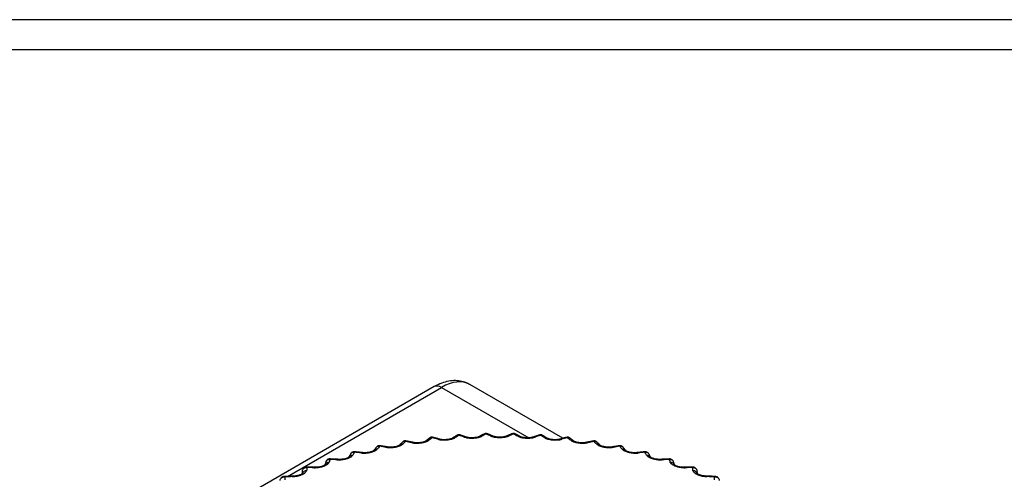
# Model space of a CAD drawing. Header units: millimetres. Extents: x 4 to 205, y 5 to 292.
# Tile 42 of 108: x 52 to 69, y 136 to 144. Entities that reach past the tile are written whole.
import ezdxf

# ---------------------------------------------------------------- set-up
doc = ezdxf.new("R2010")
doc.units = ezdxf.units.MM
doc.layers.add('1', color=7, linetype='CONTINUOUS')

msp = doc.modelspace()

# ---------------------------------------------------------------- linework, layer by layer
at = {"layer": '1', "color": 251, "linetype": 'CONTINUOUS'}
msp.add_line((77.629, 143.944), (23.912, 143.944), dxfattribs=at)
at = {"layer": '1', "color": 172, "linetype": 'CONTINUOUS'}
msp.add_line((24.609, 143.421), (77.136, 143.421), dxfattribs=at)
at = {"layer": '1', "color": 27, "linetype": 'CONTINUOUS'}
for p, q in [((58.883, 137.488), (46.243, 130.19)), ((56.298, 135.91), (59.008, 137.475)), ((59.008, 137.475), (60.544, 136.589)), ((61.147, 136.579), (59.508, 137.525)), ((59.771, 136.66), (59.78, 136.661)), ((60.251, 136.658), (60.255, 136.661)), ((60.255, 136.661), (60.262, 136.662)), ((60.734, 136.638), (60.738, 136.64)), ((60.738, 136.64), (60.743, 136.64)), ((61.216, 136.598), (61.219, 136.597)), ((57.478, 136.333), (57.475, 136.342)), ((57.921, 136.439), (57.922, 136.448)), ((62.146, 136.448), (62.146, 136.439)), ((62.201, 136.425), (62.195, 136.433)), ((62.592, 136.342), (62.589, 136.333))]:
    msp.add_line(p, q, dxfattribs=at)
for centre, major_axis, start_param, end_param in [((59.008, 136.659), (-0.5, -0.866), 3.141592, 3.926991), ((59.008, 137.271), (-0.125, 0.217), 5.497787, 6.283187)]:
    msp.add_ellipse(centre, major_axis=major_axis, ratio=0.57735, start_param=start_param, end_param=end_param, dxfattribs=at)
for points, knots in [([(59.505, 137.524), (59.495, 137.53), (59.453, 137.558), (59.367, 137.583), (59.253, 137.598), (59.134, 137.587), (59.01, 137.552), (58.927, 137.513), (58.883, 137.488)], [0, 0, 0, 0, 0.054715, 0.234771, 0.4132, 0.595252, 0.785207, 1, 1, 1, 1]), ([(58.332, 136.519), (58.333, 136.521), (58.338, 136.524), (58.345, 136.528), (58.355, 136.53), (58.366, 136.529), (58.373, 136.526), (58.377, 136.525)], [0, 0, 0, 0, 0.121442, 0.341029, 0.560653, 0.780311, 1, 1, 1, 1]), ([(58.382, 136.533), (58.376, 136.535), (58.365, 136.535), (58.351, 136.532), (58.342, 136.527), (58.336, 136.523), (58.334, 136.521)], [0, 0, 0, 0, 0.392087, 0.608843, 0.831942, 1, 1, 1, 1]), ([(58.377, 136.525), (58.377, 136.527), (58.378, 136.531), (58.38, 136.533), (58.381, 136.534), (58.381, 136.534)], [0, 0, 0, 0, 0.365116, 0.730181, 1, 1, 1, 1]), ([(58.483, 136.503), (58.495, 136.5), (58.514, 136.497), (58.541, 136.495), (58.569, 136.494), (58.599, 136.494), (58.629, 136.497), (58.651, 136.499), (58.672, 136.503), (58.699, 136.508), (58.724, 136.515), (58.746, 136.523), (58.761, 136.53), (58.774, 136.537), (58.781, 136.542), (58.784, 136.544)], [0, 0, 0, 0, 0.124868, 0.187439, 0.249989, 0.374814, 0.437354, 0.499898, 0.562442, 0.624981, 0.749808, 0.812358, 0.874929, 0.937484, 1, 1, 1, 1]), ([(58.728, 136.53), (58.725, 136.527), (58.716, 136.522), (58.697, 136.515), (58.671, 136.508), (58.64, 136.503), (58.606, 136.5), (58.573, 136.499), (58.542, 136.501), (58.524, 136.504), (58.516, 136.505)], [0, 0, 0, 0, 0.120503, 0.242977, 0.367219, 0.492867, 0.61945, 0.746516, 0.873562, 1, 1, 1, 1]), ([(58.853, 136.597), (58.846, 136.599), (58.836, 136.6), (58.822, 136.597), (58.813, 136.594), (58.808, 136.59), (58.806, 136.588)], [0, 0, 0, 0, 0.406626, 0.63191, 0.863937, 1, 1, 1, 1]), ([(58.806, 136.589), (58.806, 136.589), (58.809, 136.591), (58.815, 136.594), (58.824, 136.595), (58.833, 136.594), (58.84, 136.591), (58.843, 136.589)], [0, 0, 0, 0, 0.023931, 0.26789, 0.511889, 0.755928, 1, 1, 1, 1]), ([(58.843, 136.589), (58.844, 136.591), (58.846, 136.595), (58.849, 136.598), (58.851, 136.598), (58.851, 136.598)], [0, 0, 0, 0, 0.35136, 0.702671, 1, 1, 1, 1]), ([(58.943, 136.563), (58.954, 136.56), (58.971, 136.556), (58.998, 136.552), (59.026, 136.55), (59.055, 136.549), (59.085, 136.55), (59.107, 136.552), (59.129, 136.554), (59.157, 136.559), (59.183, 136.564), (59.206, 136.571), (59.222, 136.577), (59.237, 136.584), (59.244, 136.588), (59.248, 136.591)], [0, 0, 0, 0, 0.124868, 0.187439, 0.249989, 0.374814, 0.437354, 0.499898, 0.562442, 0.624981, 0.749808, 0.812358, 0.874929, 0.937484, 1, 1, 1, 1]), ([(59.197, 136.58), (59.192, 136.577), (59.182, 136.573), (59.16, 136.566), (59.132, 136.56), (59.099, 136.556), (59.066, 136.554), (59.033, 136.555), (59.003, 136.558), (58.986, 136.561), (58.979, 136.563)], [0, 0, 0, 0, 0.121513, 0.244797, 0.369589, 0.495475, 0.621945, 0.748531, 0.874737, 1, 1, 1, 1]), ([(59.331, 136.64), (59.324, 136.642), (59.314, 136.644), (59.3, 136.641), (59.291, 136.638), (59.286, 136.635), (59.285, 136.634)], [0, 0, 0, 0, 0.423485, 0.65852, 0.900748, 1, 1, 1, 1]), ([(59.287, 136.635), (59.288, 136.637), (59.292, 136.638), (59.3, 136.639), (59.308, 136.637), (59.313, 136.634), (59.316, 136.632)], [0, 0, 0, 0, 0.195862, 0.463867, 0.731915, 1, 1, 1, 1]), ([(59.316, 136.632), (59.318, 136.634), (59.321, 136.638), (59.325, 136.641), (59.328, 136.641), (59.329, 136.64)], [0, 0, 0, 0, 0.335035, 0.670023, 1, 1, 1, 1]), ([(59.409, 136.602), (59.42, 136.598), (59.436, 136.593), (59.461, 136.589), (59.488, 136.585), (59.517, 136.583), (59.547, 136.583), (59.569, 136.583), (59.591, 136.585), (59.62, 136.588), (59.647, 136.592), (59.672, 136.598), (59.689, 136.604), (59.704, 136.609), (59.713, 136.613), (59.717, 136.616)], [0, 0, 0, 0, 0.12487, 0.187441, 0.249991, 0.374816, 0.437353, 0.499896, 0.562439, 0.624977, 0.749801, 0.812351, 0.874922, 0.937479, 1, 1, 1, 1]), ([(59.67, 136.609), (59.665, 136.606), (59.653, 136.602), (59.629, 136.595), (59.599, 136.591), (59.566, 136.588), (59.531, 136.588), (59.499, 136.59), (59.47, 136.594), (59.455, 136.598), (59.449, 136.6)], [0, 0, 0, 0, 0.122383, 0.246351, 0.371595, 0.497669, 0.624032, 0.750207, 0.875711, 1, 1, 1, 1]), ([(59.814, 136.66), (59.807, 136.663), (59.798, 136.665), (59.786, 136.663), (59.781, 136.661), (59.78, 136.661)], [0, 0, 0, 0, 0.591914, 0.900542, 1, 1, 1, 1]), ([(59.78, 136.661), (59.782, 136.661), (59.787, 136.659), (59.792, 136.656), (59.794, 136.654)], [0, 0, 0, 0, 0.495048, 1, 1, 1, 1]), ([(59.794, 136.654), (59.796, 136.656), (59.8, 136.66), (59.805, 136.662), (59.809, 136.662), (59.812, 136.661), (59.812, 136.661)], [0, 0, 0, 0, 0.314212, 0.628381, 0.942499, 1, 1, 1, 1]), ([(59.879, 136.619), (59.889, 136.616), (59.904, 136.61), (59.928, 136.604), (59.954, 136.599), (59.982, 136.596), (60.011, 136.594), (60.034, 136.594), (60.056, 136.594), (60.085, 136.596), (60.113, 136.599), (60.139, 136.604), (60.157, 136.609), (60.174, 136.614), (60.184, 136.617), (60.188, 136.619)], [0, 0, 0, 0, 0.124868, 0.187439, 0.249988, 0.374814, 0.437354, 0.499898, 0.562442, 0.624981, 0.749808, 0.812358, 0.874929, 0.937484, 1, 1, 1, 1]), ([(60.144, 136.615), (60.138, 136.613), (60.125, 136.608), (60.098, 136.603), (60.067, 136.6), (60.033, 136.599), (59.999, 136.6), (59.968, 136.603), (59.942, 136.609), (59.928, 136.613), (59.922, 136.615)], [0, 0, 0, 0, 0.123451, 0.248225, 0.373976, 0.500226, 0.626421, 0.752094, 0.876788, 1, 1, 1, 1]), ([(60.262, 136.662), (60.264, 136.661), (60.268, 136.66), (60.271, 136.656), (60.273, 136.654)], [0, 0, 0, 0, 0.493032, 1, 1, 1, 1]), ([(60.273, 136.654), (60.276, 136.656), (60.28, 136.659), (60.287, 136.662), (60.293, 136.661), (60.296, 136.66), (60.297, 136.66)], [0, 0, 0, 0, 0.291516, 0.582991, 0.874419, 1, 1, 1, 1]), ([(60.35, 136.616), (60.359, 136.611), (60.373, 136.605), (60.396, 136.598), (60.42, 136.592), (60.448, 136.588), (60.476, 136.585), (60.499, 136.583), (60.521, 136.583), (60.55, 136.583), (60.579, 136.585), (60.606, 136.589), (60.625, 136.592), (60.643, 136.597), (60.653, 136.6), (60.658, 136.602)], [0, 0, 0, 0, 0.124868, 0.187439, 0.249988, 0.374814, 0.437354, 0.499898, 0.562442, 0.624981, 0.749808, 0.812358, 0.874929, 0.937484, 1, 1, 1, 1]), ([(60.618, 136.6), (60.611, 136.598), (60.596, 136.594), (60.567, 136.59), (60.535, 136.588), (60.501, 136.588), (60.468, 136.591), (60.438, 136.595), (60.414, 136.602), (60.402, 136.606), (60.397, 136.609)], [0, 0, 0, 0, 0.124449, 0.249963, 0.376166, 0.502559, 0.628584, 0.75379, 0.87775, 1, 1, 1, 1]), ([(60.743, 136.64), (60.744, 136.64), (60.747, 136.638), (60.75, 136.634), (60.751, 136.632)], [0, 0, 0, 0, 0.490717, 1, 1, 1, 1]), ([(60.751, 136.632), (60.754, 136.634), (60.76, 136.637), (60.768, 136.639), (60.775, 136.638), (60.779, 136.637), (60.781, 136.635)], [0, 0, 0, 0, 0.26793, 0.535824, 0.803674, 1, 1, 1, 1]), ([(60.819, 136.591), (60.827, 136.586), (60.84, 136.579), (60.861, 136.571), (60.884, 136.564), (60.911, 136.559), (60.939, 136.554), (60.96, 136.552), (60.983, 136.55), (61.012, 136.549), (61.042, 136.55), (61.069, 136.552), (61.089, 136.555), (61.108, 136.558), (61.119, 136.561), (61.125, 136.563)], [0, 0, 0, 0, 0.124868, 0.187439, 0.249989, 0.374814, 0.437354, 0.499898, 0.562442, 0.624981, 0.749808, 0.812358, 0.874929, 0.937484, 1, 1, 1, 1]), ([(61.088, 136.563), (61.08, 136.561), (61.063, 136.558), (61.033, 136.555), (61, 136.554), (60.966, 136.556), (60.934, 136.56), (60.907, 136.566), (60.884, 136.573), (60.874, 136.578), (60.87, 136.58)], [0, 0, 0, 0, 0.125522, 0.251816, 0.378478, 0.504997, 0.630821, 0.755525, 0.878723, 1, 1, 1, 1]), ([(61.262, 136.589), (61.256, 136.593), (61.243, 136.598), (61.227, 136.601), (61.219, 136.597), (61.219, 136.597)], [0, 0, 0, 0, 0.479818, 0.972593, 1, 1, 1, 1]), ([(61.219, 136.597), (61.22, 136.597), (61.222, 136.595), (61.224, 136.591), (61.225, 136.589)], [0, 0, 0, 0, 0.489878, 1, 1, 1, 1]), ([(61.225, 136.589), (61.228, 136.591), (61.234, 136.594), (61.244, 136.595), (61.253, 136.594), (61.258, 136.591), (61.261, 136.589), (61.261, 136.589)], [0, 0, 0, 0, 0.243933, 0.487832, 0.731693, 0.975513, 1, 1, 1, 1]), ([(61.283, 136.544), (61.291, 136.54), (61.301, 136.532), (61.321, 136.523), (61.343, 136.515), (61.368, 136.508), (61.395, 136.503), (61.417, 136.499), (61.439, 136.497), (61.468, 136.494), (61.498, 136.494), (61.526, 136.495), (61.547, 136.497), (61.566, 136.499), (61.578, 136.502), (61.584, 136.503)], [0, 0, 0, 0, 0.124874, 0.187445, 0.249995, 0.374821, 0.43736, 0.499904, 0.562446, 0.624984, 0.749809, 0.812358, 0.874928, 0.937483, 1, 1, 1, 1]), ([(61.551, 136.505), (61.542, 136.503), (61.524, 136.501), (61.493, 136.499), (61.459, 136.5), (61.426, 136.503), (61.396, 136.508), (61.37, 136.515), (61.35, 136.523), (61.342, 136.527), (61.339, 136.53)], [0, 0, 0, 0, 0.126716, 0.253856, 0.380998, 0.507624, 0.633203, 0.757347, 0.879731, 1, 1, 1, 1]), ([(61.686, 136.534), (61.687, 136.534), (61.688, 136.533), (61.689, 136.531), (61.69, 136.527), (61.691, 136.525)], [0, 0, 0, 0, 0.269042, 0.634496, 1, 1, 1, 1]), ([(61.735, 136.519), (61.73, 136.525), (61.717, 136.532), (61.699, 136.536), (61.689, 136.533), (61.688, 136.532)], [0, 0, 0, 0, 0.443844, 0.897402, 1, 1, 1, 1]), ([(61.691, 136.525), (61.694, 136.526), (61.702, 136.529), (61.712, 136.53), (61.722, 136.528), (61.73, 136.524), (61.734, 136.521), (61.735, 136.519)], [0, 0, 0, 0, 0.219605, 0.439179, 0.658718, 0.878221, 1, 1, 1, 1]), ([(57.475, 136.342), (57.468, 136.343), (57.454, 136.342), (57.437, 136.334), (57.427, 136.326), (57.424, 136.323), (57.424, 136.322)], [0, 0, 0, 0, 0.363821, 0.76798, 0.973436, 1, 1, 1, 1]), ([(57.424, 136.323), (57.426, 136.325), (57.431, 136.329), (57.441, 136.333), (57.452, 136.336), (57.465, 136.336), (57.474, 136.334), (57.478, 136.333)], [0, 0, 0, 0, 0.137428, 0.353019, 0.568647, 0.784308, 1, 1, 1, 1]), ([(57.596, 136.321), (57.609, 136.32), (57.629, 136.319), (57.658, 136.319), (57.687, 136.321), (57.717, 136.324), (57.745, 136.329), (57.766, 136.334), (57.787, 136.339), (57.812, 136.347), (57.834, 136.356), (57.852, 136.366), (57.864, 136.374), (57.874, 136.382), (57.879, 136.387), (57.881, 136.39)], [0, 0, 0, 0, 0.124868, 0.187439, 0.249989, 0.374814, 0.437354, 0.499898, 0.562442, 0.624981, 0.749808, 0.812358, 0.874929, 0.937484, 1, 1, 1, 1]), ([(57.817, 136.364), (57.816, 136.362), (57.811, 136.357), (57.796, 136.35), (57.775, 136.342), (57.748, 136.335), (57.717, 136.329), (57.683, 136.326), (57.651, 136.325), (57.631, 136.326), (57.621, 136.327)], [0, 0, 0, 0, 0.118337, 0.238978, 0.36189, 0.486882, 0.613621, 0.741737, 0.870738, 1, 1, 1, 1]), ([(57.867, 136.427), (57.868, 136.427), (57.87, 136.431), (57.876, 136.436), (57.886, 136.441), (57.897, 136.443), (57.909, 136.443), (57.917, 136.44), (57.921, 136.439)], [0, 0, 0, 0, 0.019514, 0.215542, 0.41161, 0.60771, 0.803841, 1, 1, 1, 1]), ([(57.922, 136.448), (57.915, 136.449), (57.905, 136.449), (57.891, 136.445), (57.881, 136.44), (57.875, 136.435), (57.873, 136.432)], [0, 0, 0, 0, 0.379024, 0.588091, 0.803161, 1, 1, 1, 1]), ([(58.033, 136.422), (58.046, 136.421), (58.065, 136.418), (58.093, 136.417), (58.122, 136.417), (58.152, 136.419), (58.181, 136.423), (58.203, 136.426), (58.224, 136.431), (58.25, 136.438), (58.274, 136.446), (58.294, 136.455), (58.307, 136.462), (58.319, 136.47), (58.325, 136.475), (58.327, 136.477)], [0, 0, 0, 0, 0.124868, 0.187439, 0.249989, 0.374815, 0.437354, 0.499898, 0.562442, 0.624981, 0.749808, 0.812358, 0.874929, 0.937484, 1, 1, 1, 1]), ([(58.267, 136.457), (58.265, 136.455), (58.258, 136.45), (58.241, 136.443), (58.217, 136.435), (58.188, 136.429), (58.156, 136.425), (58.122, 136.423), (58.09, 136.423), (58.071, 136.425), (58.062, 136.426)], [0, 0, 0, 0, 0.11944, 0.241034, 0.364652, 0.490006, 0.616682, 0.744259, 0.872235, 1, 1, 1, 1]), ([(61.74, 136.477), (61.746, 136.472), (61.755, 136.464), (61.773, 136.455), (61.794, 136.446), (61.817, 136.438), (61.844, 136.431), (61.864, 136.426), (61.886, 136.423), (61.915, 136.419), (61.945, 136.417), (61.974, 136.417), (61.995, 136.418), (62.015, 136.419), (62.028, 136.421), (62.034, 136.422)], [0, 0, 0, 0, 0.124868, 0.187439, 0.249988, 0.374814, 0.437354, 0.499898, 0.562442, 0.624981, 0.749808, 0.812358, 0.874929, 0.937484, 1, 1, 1, 1]), ([(62.004, 136.426), (61.995, 136.425), (61.976, 136.423), (61.944, 136.423), (61.91, 136.425), (61.878, 136.429), (61.849, 136.436), (61.825, 136.443), (61.809, 136.451), (61.802, 136.455), (61.8, 136.458)], [0, 0, 0, 0, 0.128063, 0.256145, 0.383802, 0.51052, 0.635798, 0.759309, 0.880802, 1, 1, 1, 1]), ([(62.189, 136.437), (62.187, 136.439), (62.177, 136.445), (62.163, 136.45), (62.15, 136.447), (62.146, 136.446)], [0, 0, 0, 0, 0.185312, 0.758275, 1, 1, 1, 1]), ([(62.146, 136.439), (62.15, 136.44), (62.159, 136.443), (62.17, 136.443), (62.181, 136.441), (62.191, 136.436), (62.197, 136.431), (62.2, 136.427), (62.2, 136.427)], [0, 0, 0, 0, 0.196088, 0.392149, 0.588178, 0.784175, 0.980133, 1, 1, 1, 1]), ([(62.186, 136.39), (62.191, 136.384), (62.199, 136.376), (62.215, 136.366), (62.233, 136.356), (62.256, 136.347), (62.281, 136.339), (62.301, 136.334), (62.322, 136.329), (62.351, 136.324), (62.381, 136.321), (62.41, 136.319), (62.431, 136.319), (62.452, 136.32), (62.465, 136.321), (62.472, 136.321)], [0, 0, 0, 0, 0.124868, 0.187439, 0.249988, 0.374814, 0.437354, 0.499898, 0.562442, 0.624981, 0.749808, 0.812358, 0.874929, 0.937484, 1, 1, 1, 1]), ([(62.445, 136.327), (62.435, 136.326), (62.415, 136.325), (62.382, 136.326), (62.349, 136.329), (62.318, 136.335), (62.291, 136.342), (62.27, 136.35), (62.256, 136.357), (62.252, 136.362), (62.251, 136.364)], [0, 0, 0, 0, 0.129581, 0.258698, 0.386893, 0.513667, 0.638574, 0.761369, 0.881902, 1, 1, 1, 1]), ([(62.589, 136.333), (62.594, 136.334), (62.602, 136.336), (62.615, 136.336), (62.627, 136.333), (62.637, 136.328), (62.647, 136.32), (62.652, 136.313), (62.654, 136.309)], [0, 0, 0, 0, 0.166783, 0.333542, 0.500275, 0.666981, 0.833652, 1, 1, 1, 1]), ([(62.653, 136.31), (62.648, 136.319), (62.636, 136.332), (62.613, 136.343), (62.598, 136.341), (62.592, 136.34)], [0, 0, 0, 0, 0.384561, 0.775277, 1, 1, 1, 1]), ([(56.768, 136.062), (56.782, 136.062), (56.803, 136.063), (56.833, 136.066), (56.862, 136.07), (56.891, 136.076), (56.918, 136.083), (56.938, 136.09), (56.956, 136.097), (56.979, 136.107), (56.998, 136.118), (57.012, 136.129), (57.021, 136.138), (57.028, 136.147), (57.031, 136.153), (57.032, 136.156)], [0, 0, 0, 0, 0.124868, 0.187439, 0.249989, 0.374814, 0.437354, 0.499898, 0.562442, 0.624981, 0.749808, 0.812358, 0.874929, 0.937484, 1, 1, 1, 1]), ([(56.979, 136.173), (56.98, 136.175), (56.983, 136.182), (56.987, 136.189), (56.991, 136.193), (56.992, 136.193)], [0, 0, 0, 0, 0.309941, 0.881815, 1, 1, 1, 1]), ([(57.044, 136.216), (57.037, 136.217), (57.023, 136.215), (57.004, 136.206), (56.995, 136.197), (56.992, 136.192)], [0, 0, 0, 0, 0.354051, 0.746635, 1, 1, 1, 1]), ([(56.992, 136.193), (56.994, 136.196), (57, 136.201), (57.011, 136.206), (57.023, 136.209), (57.037, 136.21), (57.046, 136.208), (57.051, 136.208)], [0, 0, 0, 0, 0.165457, 0.374043, 0.582663, 0.791317, 1, 1, 1, 1]), ([(57.051, 136.208), (57.05, 136.21), (57.048, 136.214), (57.046, 136.216), (57.044, 136.217), (57.043, 136.216), (57.043, 136.216)], [0, 0, 0, 0, 0.295088, 0.590134, 0.885134, 1, 1, 1, 1]), ([(57.173, 136.201), (57.187, 136.201), (57.207, 136.2), (57.236, 136.202), (57.266, 136.205), (57.295, 136.209), (57.324, 136.216), (57.344, 136.221), (57.363, 136.227), (57.387, 136.236), (57.408, 136.246), (57.424, 136.257), (57.435, 136.265), (57.443, 136.274), (57.447, 136.28), (57.449, 136.282)], [0, 0, 0, 0, 0.124868, 0.187439, 0.249989, 0.374814, 0.437354, 0.499898, 0.562442, 0.624981, 0.749808, 0.812358, 0.874929, 0.937484, 1, 1, 1, 1]), ([(57.38, 136.249), (57.379, 136.247), (57.376, 136.244), (57.365, 136.236), (57.346, 136.228), (57.321, 136.221), (57.291, 136.214), (57.259, 136.209), (57.226, 136.207), (57.205, 136.207), (57.195, 136.208)], [0, 0, 0, 0, 0.117252, 0.236896, 0.359027, 0.483581, 0.610336, 0.738994, 0.869093, 1, 1, 1, 1]), ([(57.414, 136.309), (57.416, 136.313), (57.419, 136.318), (57.423, 136.322), (57.424, 136.323)], [0, 0, 0, 0, 0.733375, 1, 1, 1, 1]), ([(62.619, 136.282), (62.623, 136.277), (62.629, 136.268), (62.643, 136.257), (62.66, 136.246), (62.68, 136.236), (62.704, 136.227), (62.723, 136.221), (62.744, 136.216), (62.772, 136.209), (62.802, 136.205), (62.831, 136.202), (62.853, 136.201), (62.874, 136.2), (62.888, 136.201), (62.894, 136.201)], [0, 0, 0, 0, 0.124868, 0.187439, 0.249988, 0.374814, 0.437354, 0.499898, 0.562442, 0.624981, 0.749808, 0.812358, 0.874929, 0.937484, 1, 1, 1, 1]), ([(62.871, 136.208), (62.861, 136.207), (62.84, 136.207), (62.807, 136.21), (62.774, 136.214), (62.745, 136.221), (62.72, 136.229), (62.702, 136.236), (62.691, 136.244), (62.688, 136.247), (62.688, 136.249)], [0, 0, 0, 0, 0.131241, 0.26146, 0.390191, 0.516972, 0.64143, 0.763436, 0.882973, 1, 1, 1, 1]), ([(63.023, 136.216), (63.022, 136.216), (63.021, 136.216), (63.019, 136.214), (63.017, 136.21), (63.016, 136.208)], [0, 0, 0, 0, 0.223262, 0.611604, 1, 1, 1, 1]), ([(63.016, 136.208), (63.021, 136.208), (63.03, 136.21), (63.044, 136.209), (63.057, 136.206), (63.068, 136.2), (63.078, 136.192), (63.085, 136.182), (63.087, 136.175), (63.088, 136.173)], [0, 0, 0, 0, 0.152909, 0.305797, 0.45866, 0.611498, 0.764305, 0.917071, 1, 1, 1, 1]), ([(63.087, 136.175), (63.085, 136.18), (63.08, 136.189), (63.067, 136.204), (63.047, 136.215), (63.029, 136.216), (63.022, 136.215)], [0, 0, 0, 0, 0.183531, 0.37055, 0.74482, 1, 1, 1, 1]), ([(63.035, 136.156), (63.038, 136.15), (63.043, 136.141), (63.055, 136.129), (63.07, 136.118), (63.089, 136.107), (63.111, 136.097), (63.129, 136.09), (63.149, 136.083), (63.176, 136.076), (63.205, 136.07), (63.235, 136.066), (63.257, 136.064), (63.278, 136.062), (63.292, 136.062), (63.299, 136.062)], [0, 0, 0, 0, 0.124868, 0.187439, 0.249989, 0.374814, 0.437354, 0.499898, 0.562442, 0.624981, 0.749808, 0.812358, 0.874929, 0.937484, 1, 1, 1, 1]), ([(56.383, 135.905), (56.398, 135.906), (56.419, 135.908), (56.448, 135.912), (56.478, 135.917), (56.506, 135.925), (56.533, 135.933), (56.551, 135.941), (56.569, 135.948), (56.589, 135.96), (56.606, 135.971), (56.619, 135.983), (56.626, 135.993), (56.632, 136.002), (56.633, 136.007), (56.634, 136.01)], [0, 0, 0, 0, 0.124871, 0.187442, 0.249992, 0.374817, 0.437355, 0.499898, 0.56244, 0.624979, 0.749805, 0.812356, 0.874927, 0.937483, 1, 1, 1, 1]), ([(56.562, 136.002), (56.564, 136.013), (56.566, 136.029), (56.575, 136.041), (56.578, 136.044), (56.578, 136.044)], [0, 0, 0, 0, 0.657192, 0.98786, 1, 1, 1, 1]), ([(56.578, 136.044), (56.581, 136.047), (56.588, 136.053), (56.6, 136.06), (56.613, 136.063), (56.627, 136.065), (56.637, 136.064), (56.642, 136.063)], [0, 0, 0, 0, 0.194015, 0.395463, 0.596944, 0.798458, 1, 1, 1, 1]), ([(56.631, 136.071), (56.624, 136.071), (56.61, 136.069), (56.59, 136.059), (56.582, 136.049), (56.579, 136.043)], [0, 0, 0, 0, 0.342617, 0.721942, 1, 1, 1, 1]), ([(56.642, 136.063), (56.641, 136.065), (56.638, 136.069), (56.634, 136.071), (56.632, 136.072), (56.63, 136.071), (56.63, 136.07)], [0, 0, 0, 0, 0.288297, 0.576554, 0.864765, 1, 1, 1, 1]), ([(56.959, 136.114), (56.959, 136.112), (56.958, 136.109), (56.949, 136.103), (56.933, 136.095), (56.911, 136.087), (56.883, 136.08), (56.851, 136.074), (56.818, 136.07), (56.797, 136.07), (56.787, 136.07)], [0, 0, 0, 0, 0.116279, 0.234952, 0.356263, 0.480309, 0.607011, 0.736171, 0.867377, 1, 1, 1, 1]), ([(63.279, 136.07), (63.269, 136.07), (63.248, 136.07), (63.214, 136.074), (63.183, 136.08), (63.155, 136.088), (63.133, 136.096), (63.118, 136.103), (63.11, 136.109), (63.108, 136.112), (63.109, 136.113)], [0, 0, 0, 0, 0.132959, 0.264277, 0.393497, 0.520212, 0.644155, 0.765342, 0.883917, 1, 1, 1, 1]), ([(63.435, 136.071), (63.434, 136.071), (63.433, 136.071), (63.429, 136.069), (63.426, 136.065), (63.425, 136.063)], [0, 0, 0, 0, 0.220012, 0.609979, 1, 1, 1, 1]), ([(63.425, 136.063), (63.43, 136.064), (63.44, 136.065), (63.454, 136.063), (63.468, 136.06), (63.48, 136.053), (63.49, 136.044), (63.498, 136.034), (63.501, 136.026), (63.501, 136.022)], [0, 0, 0, 0, 0.149266, 0.298512, 0.447734, 0.596931, 0.746098, 0.895225, 1, 1, 1, 1]), ([(63.502, 136.022), (63.501, 136.027), (63.496, 136.037), (63.486, 136.05), (63.474, 136.061), (63.456, 136.069), (63.442, 136.07), (63.433, 136.07)], [0, 0, 0, 0, 0.17762, 0.358943, 0.541339, 0.723219, 1, 1, 1, 1]), ([(63.434, 136.01), (63.436, 136.004), (63.438, 135.996), (63.448, 135.983), (63.461, 135.971), (63.478, 135.96), (63.499, 135.948), (63.516, 135.941), (63.535, 135.933), (63.561, 135.925), (63.59, 135.917), (63.619, 135.912), (63.641, 135.909), (63.663, 135.906), (63.677, 135.906), (63.684, 135.905)], [0, 0, 0, 0, 0.124868, 0.187439, 0.249989, 0.374814, 0.437354, 0.499898, 0.562442, 0.624981, 0.749808, 0.812358, 0.874929, 0.937484, 1, 1, 1, 1]), ([(56.171, 135.836), (56.172, 135.847), (56.175, 135.863), (56.186, 135.879), (56.197, 135.888), (56.21, 135.895), (56.224, 135.899), (56.239, 135.901), (56.249, 135.901), (56.255, 135.9)], [0, 0, 0, 0, 0.248727, 0.373874, 0.499055, 0.624261, 0.749488, 0.874736, 1, 1, 1, 1]), ([(56.24, 135.908), (56.233, 135.907), (56.221, 135.905), (56.201, 135.895), (56.19, 135.883), (56.185, 135.874), (56.185, 135.874)], [0, 0, 0, 0, 0.294203, 0.615502, 0.970796, 1, 1, 1, 1]), ([(56.255, 135.9), (56.253, 135.902), (56.249, 135.906), (56.244, 135.908), (56.24, 135.908), (56.238, 135.907), (56.238, 135.907)], [0, 0, 0, 0, 0.285749, 0.571459, 0.857123, 1, 1, 1, 1]), ([(56.558, 135.959), (56.559, 135.958), (56.558, 135.956), (56.552, 135.951), (56.539, 135.944), (56.519, 135.935), (56.494, 135.927), (56.463, 135.92), (56.431, 135.916), (56.409, 135.914), (56.398, 135.914)], [0, 0, 0, 0, 0.115525, 0.233337, 0.35385, 0.477341, 0.603907, 0.733477, 0.865709, 1, 1, 1, 1]), ([(63.668, 135.914), (63.657, 135.914), (63.635, 135.916), (63.603, 135.921), (63.573, 135.928), (63.547, 135.936), (63.528, 135.944), (63.515, 135.951), (63.509, 135.956), (63.509, 135.958), (63.51, 135.958)], [0, 0, 0, 0, 0.134607, 0.266933, 0.396544, 0.523111, 0.646499, 0.766895, 0.884631, 1, 1, 1, 1]), ([(63.826, 135.908), (63.825, 135.908), (63.823, 135.908), (63.818, 135.906), (63.815, 135.902), (63.813, 135.9)], [0, 0, 0, 0, 0.22245, 0.611198, 1, 1, 1, 1]), ([(63.813, 135.9), (63.818, 135.901), (63.829, 135.901), (63.844, 135.899), (63.858, 135.895), (63.87, 135.888), (63.881, 135.879), (63.893, 135.863), (63.895, 135.847), (63.897, 135.836)], [0, 0, 0, 0, 0.125264, 0.250511, 0.375738, 0.500945, 0.626125, 0.751273, 1, 1, 1, 1]), ([(63.887, 135.869), (63.885, 135.874), (63.878, 135.885), (63.865, 135.896), (63.848, 135.906), (63.834, 135.907), (63.826, 135.907)], [0, 0, 0, 0, 0.235996, 0.469672, 0.69399, 1, 1, 1, 1])]:
    msp.add_open_spline(points, degree=3, knots=knots, dxfattribs=at)
for points, degree in [([(58.332, 136.519), (58.266, 136.456)], 1), ([(58.377, 136.525), (58.36, 136.509), (58.344, 136.493), (58.327, 136.477)], 3), ([(58.483, 136.503), (58.448, 136.51), (58.412, 136.517), (58.377, 136.525)], 3), ([(58.511, 136.507), (58.382, 136.533)], 1), ([(58.517, 136.504), (58.506, 136.509), (58.495, 136.508), (58.483, 136.503)], 3), ([(58.806, 136.589), (58.729, 136.53)], 1), ([(58.784, 136.544), (58.764, 136.547), (58.744, 136.541), (58.729, 136.529)], 3), ([(58.843, 136.589), (58.823, 136.574), (58.804, 136.559), (58.784, 136.544)], 3), ([(58.943, 136.563), (58.909, 136.571), (58.876, 136.58), (58.843, 136.589)], 3), ([(58.974, 136.565), (58.852, 136.598)], 1), ([(58.98, 136.562), (58.968, 136.567), (58.956, 136.568), (58.943, 136.563)], 3), ([(59.248, 136.591), (59.23, 136.594), (59.212, 136.589), (59.198, 136.579)], 3), ([(59.286, 136.635), (59.199, 136.581)], 1), ([(59.316, 136.632), (59.294, 136.619), (59.271, 136.605), (59.248, 136.591)], 3), ([(59.409, 136.602), (59.378, 136.612), (59.347, 136.622), (59.316, 136.632)], 3), ([(59.444, 136.602), (59.329, 136.64)], 1), ([(59.449, 136.599), (59.437, 136.605), (59.423, 136.606), (59.409, 136.602)], 3), ([(59.717, 136.616), (59.7, 136.619), (59.683, 136.616), (59.67, 136.608)], 3), ([(59.77, 136.659), (59.673, 136.611)], 1), ([(59.794, 136.654), (59.768, 136.641), (59.743, 136.628), (59.717, 136.616)], 3), ([(59.879, 136.619), (59.851, 136.631), (59.822, 136.643), (59.794, 136.654)], 3), ([(59.918, 136.617), (59.812, 136.661)], 1), ([(59.923, 136.614), (59.91, 136.621), (59.895, 136.624), (59.879, 136.619)], 3), ([(60.188, 136.619), (60.173, 136.623), (60.158, 136.621), (60.145, 136.614)], 3), ([(60.255, 136.661), (60.149, 136.617)], 1), ([(60.273, 136.654), (60.245, 136.643), (60.217, 136.631), (60.188, 136.619)], 3), ([(60.298, 136.659), (60.281, 136.668), (60.262, 136.661)], 2), ([(60.35, 136.616), (60.324, 136.628), (60.299, 136.641), (60.273, 136.654)], 3), ([(60.394, 136.611), (60.297, 136.659)], 1), ([(60.398, 136.608), (60.384, 136.616), (60.367, 136.619), (60.35, 136.616)], 3), ([(60.658, 136.602), (60.644, 136.606), (60.63, 136.605), (60.618, 136.599)], 3), ([(60.738, 136.64), (60.624, 136.602)], 1), ([(60.751, 136.632), (60.72, 136.622), (60.689, 136.612), (60.658, 136.602)], 3), ([(60.782, 136.635), (60.764, 136.646), (60.743, 136.64)], 2), ([(60.819, 136.591), (60.796, 136.605), (60.774, 136.619), (60.751, 136.632)], 3), ([(60.868, 136.581), (60.781, 136.635)], 1), ([(60.871, 136.579), (60.856, 136.589), (60.838, 136.594), (60.819, 136.591)], 3), ([(61.125, 136.563), (61.112, 136.568), (61.099, 136.567), (61.088, 136.562)], 3), ([(61.216, 136.598), (61.094, 136.565)], 1), ([(61.225, 136.589), (61.191, 136.58), (61.158, 136.571), (61.125, 136.563)], 3), ([(61.283, 136.544), (61.264, 136.559), (61.244, 136.574), (61.225, 136.589)], 3), ([(61.339, 136.53), (61.261, 136.589)], 1), ([(61.339, 136.529), (61.324, 136.541), (61.304, 136.547), (61.283, 136.544)], 3), ([(61.584, 136.503), (61.573, 136.508), (61.561, 136.509), (61.551, 136.504)], 3), ([(61.686, 136.533), (61.557, 136.507)], 1), ([(61.691, 136.525), (61.655, 136.517), (61.62, 136.51), (61.584, 136.503)], 3), ([(61.74, 136.477), (61.723, 136.493), (61.707, 136.509), (61.691, 136.525)], 3), ([(61.802, 136.456), (61.736, 136.519)], 1), ([(57.478, 136.333), (57.468, 136.316), (57.459, 136.299), (57.449, 136.282)], 3), ([(57.617, 136.328), (57.476, 136.342)], 1), ([(57.596, 136.321), (57.556, 136.325), (57.517, 136.329), (57.478, 136.333)], 3), ([(57.622, 136.326), (57.614, 136.329), (57.605, 136.328), (57.596, 136.321)], 3), ([(57.867, 136.427), (57.813, 136.359)], 1), ([(57.881, 136.39), (57.857, 136.39), (57.834, 136.38), (57.819, 136.364)], 3), ([(57.921, 136.439), (57.908, 136.423), (57.895, 136.406), (57.881, 136.39)], 3), ([(58.033, 136.422), (57.996, 136.428), (57.958, 136.433), (57.921, 136.439)], 3), ([(58.057, 136.428), (57.922, 136.448)], 1), ([(58.063, 136.425), (58.054, 136.429), (58.043, 136.428), (58.033, 136.422)], 3), ([(58.327, 136.477), (58.305, 136.479), (58.284, 136.471), (58.269, 136.458)], 3), ([(61.8, 136.456), (61.784, 136.471), (61.763, 136.479), (61.74, 136.477)], 3), ([(62.034, 136.422), (62.024, 136.428), (62.013, 136.429), (62.004, 136.425)], 3), ([(62.145, 136.448), (62.01, 136.428)], 1), ([(62.146, 136.439), (62.109, 136.433), (62.072, 136.428), (62.034, 136.422)], 3), ([(62.186, 136.39), (62.173, 136.406), (62.16, 136.423), (62.146, 136.439)], 3), ([(62.25, 136.363), (62.234, 136.38), (62.211, 136.39), (62.186, 136.39)], 3), ([(62.255, 136.359), (62.2, 136.427)], 1), ([(62.472, 136.321), (62.463, 136.328), (62.453, 136.329), (62.445, 136.326)], 3), ([(62.592, 136.342), (62.451, 136.328)], 1), ([(62.589, 136.333), (62.55, 136.329), (62.511, 136.325), (62.472, 136.321)], 3), ([(62.619, 136.282), (62.609, 136.299), (62.599, 136.316), (62.589, 136.333)], 3), ([(56.98, 136.176), (56.955, 136.108)], 1), ([(57.032, 136.156), (57.002, 136.153), (56.976, 136.137), (56.961, 136.115)], 3), ([(57.051, 136.208), (57.045, 136.19), (57.038, 136.173), (57.032, 136.156)], 3), ([(57.191, 136.209), (57.045, 136.216)], 1), ([(57.173, 136.201), (57.132, 136.203), (57.092, 136.205), (57.051, 136.208)], 3), ([(57.196, 136.207), (57.189, 136.21), (57.181, 136.208), (57.173, 136.201)], 3), ([(57.418, 136.316), (57.373, 136.239)], 1), ([(57.449, 136.282), (57.421, 136.282), (57.395, 136.268), (57.379, 136.247)], 3), ([(62.687, 136.248), (62.672, 136.268), (62.646, 136.282), (62.619, 136.282)], 3), ([(62.694, 136.239), (62.65, 136.316)], 1), ([(62.894, 136.201), (62.887, 136.208), (62.878, 136.21), (62.871, 136.207)], 3), ([(63.022, 136.216), (62.876, 136.209)], 1), ([(63.016, 136.208), (62.976, 136.205), (62.935, 136.203), (62.894, 136.201)], 3), ([(63.035, 136.156), (63.029, 136.173), (63.023, 136.19), (63.016, 136.208)], 3), ([(63.108, 136.113), (63.093, 136.136), (63.066, 136.153), (63.035, 136.156)], 3), ([(63.112, 136.108), (63.087, 136.176)], 1), ([(56.562, 136.002), (56.558, 135.978), (56.554, 135.953)], 2), ([(56.634, 136.01), (56.601, 136.007), (56.573, 135.986), (56.558, 135.959)], 3), ([(56.783, 136.071), (56.633, 136.071)], 1), ([(56.642, 136.063), (56.639, 136.045), (56.637, 136.028), (56.634, 136.01)], 3), ([(56.768, 136.062), (56.726, 136.063), (56.684, 136.063), (56.642, 136.063)], 3), ([(56.788, 136.069), (56.781, 136.071), (56.774, 136.069), (56.768, 136.062)], 3), ([(56.961, 136.115), (56.957, 136.11), (56.954, 136.104), (56.952, 136.098)], 3), ([(63.116, 136.098), (63.114, 136.103), (63.111, 136.108), (63.108, 136.113)], 3), ([(63.299, 136.062), (63.293, 136.07), (63.286, 136.072), (63.279, 136.069)], 3), ([(63.434, 136.071), (63.284, 136.071)], 1), ([(63.425, 136.063), (63.383, 136.063), (63.341, 136.063), (63.299, 136.062)], 3), ([(63.434, 136.01), (63.431, 136.028), (63.428, 136.045), (63.425, 136.063)], 3), ([(63.51, 135.958), (63.496, 135.985), (63.467, 136.007), (63.434, 136.01)], 3), ([(63.501, 136.022), (63.503, 136.016), (63.504, 136.009), (63.505, 136.002)], 3), ([(63.514, 135.953), (63.51, 135.978), (63.505, 136.002)], 2), ([(56.396, 135.914), (56.242, 135.908)], 1), ([(56.383, 135.905), (56.34, 135.904), (56.298, 135.902), (56.255, 135.9)], 3), ([(56.255, 135.9), (56.255, 135.883), (56.256, 135.865), (56.256, 135.848)], 3), ([(56.4, 135.913), (56.394, 135.915), (56.388, 135.913), (56.383, 135.905)], 3), ([(63.684, 135.905), (63.679, 135.913), (63.673, 135.915), (63.667, 135.913)], 3), ([(63.826, 135.908), (63.671, 135.914)], 1), ([(63.813, 135.9), (63.77, 135.902), (63.727, 135.904), (63.684, 135.905)], 3), ([(63.811, 135.848), (63.812, 135.865), (63.812, 135.883), (63.813, 135.9)], 3)]:
    msp.add_open_spline(points, degree=degree, dxfattribs=at)

doc.saveas('drawing.dxf')
